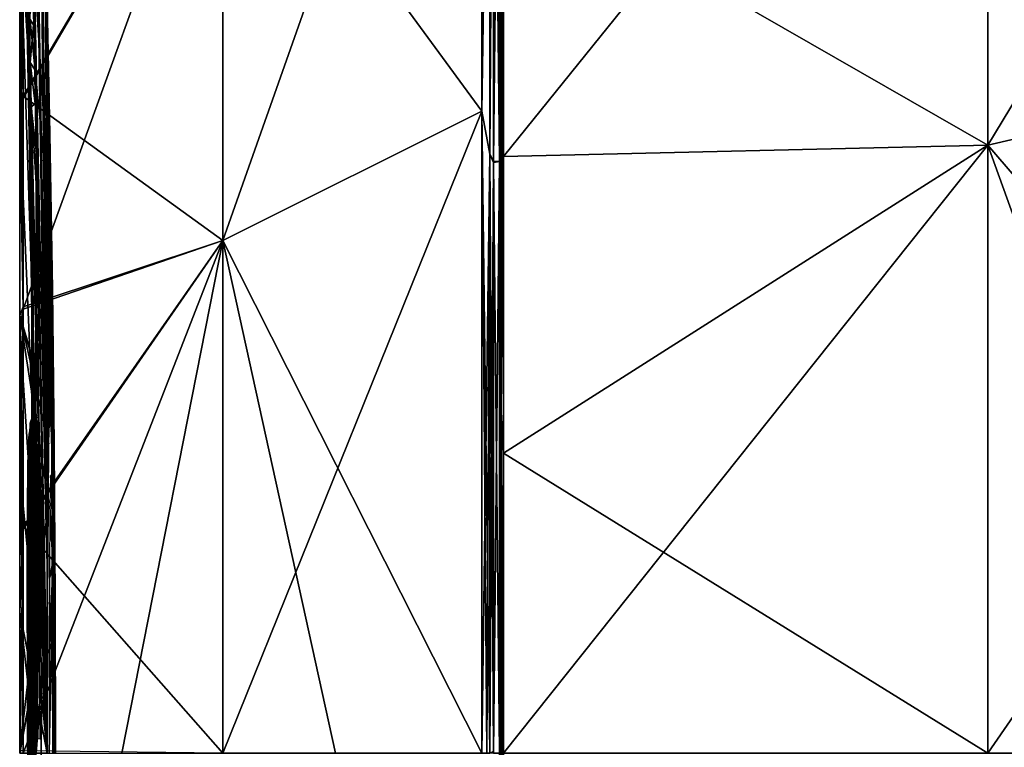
# Model space of a CAD drawing. Header units: millimetres. Extents: x -229 to 223, y -69 to 475.
# Tile 41 of 92: x -229 to -194, y 360 to 386. Entities that reach past the tile are written whole.
import ezdxf

# ---------------------------------------------------------------- set-up
doc = ezdxf.new("R2010")
doc.units = ezdxf.units.MM
doc.header["$LTSCALE"] = 65.185185
for name, color, linetype in [('246', 7, 'CONTINUOUS'), ('247', 7, 'CONTINUOUS'), ('248', 7, 'CONTINUOUS'), ('251', 7, 'CONTINUOUS'), ('252', 7, 'CONTINUOUS'), ('305', 7, 'CONTINUOUS'), ('306', 7, 'CONTINUOUS'), ('308', 7, 'CONTINUOUS'), ('309', 7, 'CONTINUOUS'), ('322', 7, 'CONTINUOUS'), ('334', 7, 'CONTINUOUS'), ('335', 7, 'CONTINUOUS'), ('337', 7, 'CONTINUOUS'), ('338', 7, 'CONTINUOUS'), ('340', 7, 'CONTINUOUS'), ('341', 7, 'CONTINUOUS'), ('342', 7, 'CONTINUOUS'), ('345', 7, 'CONTINUOUS')]:
    doc.layers.add(name, color=color, linetype=linetype)

msp = doc.modelspace()

# ---------------------------------------------------------------- linework, layer by layer
at = {"layer": '246', "color": 7, "linetype": 'Continuous'}
for points in [[(-212.453, 382.975, -93.212), (-221.721, 395.629, -67.886), (-212.453, 404.614, -85.005), (-212.453, 382.975, -93.212)], [(-221.721, 395.629, 67.886), (-221.721, 378.348, 74.44), (-212.453, 404.614, 85.005), (-221.721, 395.629, 67.886)], [(-212.453, 404.614, 85.005), (-221.721, 378.348, 74.44), (-212.453, 382.975, 93.212), (-212.453, 404.614, 85.005)], [(-221.721, 395.629, -67.886), (-221.721, 378.348, -74.44), (-228.867, 383.518, -51.321), (-221.721, 395.629, -67.886)], [(-228.867, 390.58, -47.454), (-221.721, 395.629, -67.886), (-228.867, 383.518, -51.321), (-228.867, 390.58, -47.454)], [(-221.721, 378.348, 74.44), (-221.721, 395.629, 67.886), (-228.867, 375.897, 54.169), (-221.721, 378.348, 74.44)], [(-228.867, 375.897, 54.169), (-221.721, 395.629, 67.886), (-228.867, 383.441, 51.357), (-228.867, 375.897, 54.169)], [(-228.867, 383.441, 51.357), (-221.721, 395.629, 67.886), (-228.867, 390.508, 47.5), (-228.867, 383.441, 51.357)], [(-221.721, 378.348, -74.44), (-221.721, 395.629, -67.886), (-212.453, 382.975, -93.212), (-221.721, 378.348, -74.44)], [(-228.867, 383.518, -51.321), (-221.721, 378.348, -74.44), (-228.867, 375.979, -54.145), (-228.867, 383.518, -51.321)], [(-212.453, 360, -96.002), (-221.721, 378.348, -74.44), (-212.453, 382.975, -93.212), (-212.453, 360, -96.002)], [(-221.721, 378.348, 74.44), (-221.721, 360, 76.668), (-212.453, 382.975, 93.212), (-221.721, 378.348, 74.44)], [(-212.453, 382.975, 93.212), (-221.721, 360, 76.668), (-212.453, 360, 96.002), (-212.453, 382.975, 93.212)], [(-221.721, 378.348, -74.44), (-221.721, 360, -76.668), (-228.867, 368.115, -55.867), (-221.721, 378.348, -74.44)], [(-228.867, 375.979, -54.145), (-221.721, 378.348, -74.44), (-228.867, 368.115, -55.867), (-228.867, 375.979, -54.145)], [(-225.33, 360, 67.32), (-221.721, 378.348, 74.44), (-228.867, 360, 56.453), (-225.33, 360, 67.32)], [(-228.867, 360, 56.453), (-221.721, 378.348, 74.44), (-228.867, 368.03, 55.879), (-228.867, 360, 56.453)], [(-228.867, 368.03, 55.879), (-221.721, 378.348, 74.44), (-228.867, 375.897, 54.169), (-228.867, 368.03, 55.879)], [(-221.721, 360, 76.668), (-221.721, 378.348, 74.44), (-225.33, 360, 67.32), (-221.721, 360, 76.668)], [(-221.721, 360, -76.668), (-221.721, 378.348, -74.44), (-217.69, 360, -85.739), (-221.721, 360, -76.668)], [(-217.69, 360, -85.739), (-221.721, 378.348, -74.44), (-212.453, 360, -96.002), (-217.69, 360, -85.739)], [(-221.721, 360, -76.668), (-228.867, 360.085, -56.453), (-228.867, 368.115, -55.867), (-221.721, 360, -76.668)]]:
    msp.add_3dface(points, dxfattribs=at)
at = {"layer": '247', "color": 7, "linetype": 'Continuous'}
for points in [[(-228.867, 390.58, -47.454), (-228.867, 383.518, -51.321), (-228.986, 389.948, -46.688), (-228.867, 390.58, -47.454)], [(-228.867, 383.441, 51.357), (-228.867, 390.508, 47.5), (-228.986, 389.765, 46.805), (-228.867, 383.441, 51.357)], [(-228.867, 383.518, -51.321), (-228.867, 375.979, -54.145), (-228.986, 389.948, -46.688), (-228.867, 383.518, -51.321)], [(-228.986, 389.948, -46.688), (-228.867, 375.979, -54.145), (-228.986, 375.666, -53.209), (-228.986, 389.948, -46.688)], [(-228.986, 382.7, 50.609), (-228.867, 383.441, 51.357), (-228.986, 389.765, 46.805), (-228.986, 382.7, 50.609)], [(-228.867, 375.897, 54.169), (-228.867, 383.441, 51.357), (-228.986, 382.7, 50.609), (-228.867, 375.897, 54.169)], [(-228.986, 375.21, 53.341), (-228.867, 375.897, 54.169), (-228.986, 382.7, 50.609), (-228.986, 375.21, 53.341)], [(-228.867, 375.979, -54.145), (-228.867, 368.115, -55.867), (-228.986, 375.666, -53.209), (-228.867, 375.979, -54.145)], [(-228.867, 368.03, 55.879), (-228.867, 375.897, 54.169), (-228.986, 370.096, 54.542), (-228.867, 368.03, 55.879)], [(-228.986, 370.096, 54.542), (-228.867, 375.897, 54.169), (-228.986, 375.21, 53.341), (-228.986, 370.096, 54.542)], [(-228.867, 368.115, -55.867), (-228.867, 360.085, -56.453), (-228.986, 375.666, -53.209), (-228.867, 368.115, -55.867)], [(-228.867, 360.085, -56.453), (-228.986, 360.084, -55.467), (-228.986, 375.666, -53.209), (-228.867, 360.085, -56.453)], [(-228.986, 365.048, 55.237), (-228.867, 368.03, 55.879), (-228.986, 370.096, 54.542), (-228.986, 365.048, 55.237)], [(-228.968, 360, 55.962), (-228.867, 368.03, 55.879), (-228.986, 360, 55.467), (-228.968, 360, 55.962)], [(-228.986, 360, 55.467), (-228.867, 368.03, 55.879), (-228.986, 365.048, 55.237), (-228.986, 360, 55.467)], [(-228.867, 360, 56.453), (-228.867, 368.03, 55.879), (-228.968, 360, 55.962), (-228.867, 360, 56.453)]]:
    msp.add_3dface(points, dxfattribs=at)
at = {"layer": '248', "color": 7, "linetype": 'Continuous'}
for points in [[(-228.986, 399.67, 38.768), (-228.759, 401.314, 28.747), (-228.009, 360, 27.213), (-228.986, 399.67, 38.768)], [(-228.759, 401.314, 28.747), (-228.526, 400.423, 18.527), (-228.017, 366.967, 26.653), (-228.759, 401.314, 28.747)], [(-228.009, 360, 27.213), (-228.759, 401.314, 28.747), (-228.012, 361.183, 27.303), (-228.009, 360, 27.213)], [(-228.012, 361.183, 27.303), (-228.759, 401.314, 28.747), (-228.015, 362.428, 27.333), (-228.012, 361.183, 27.303)], [(-228.015, 362.428, 27.333), (-228.759, 401.314, 28.747), (-228.017, 366.967, 26.653), (-228.015, 362.428, 27.333)], [(-228.526, 400.423, 18.527), (-228.306, 397.043, 8.841), (-228.003, 369.721, 25.114), (-228.526, 400.423, 18.527)], [(-228.017, 366.967, 26.653), (-228.526, 400.423, 18.527), (-228.003, 369.721, 25.114), (-228.017, 366.967, 26.653)], [(-228.986, 396.226, 42.004), (-228.986, 399.67, 38.768), (-228.009, 360, 27.213), (-228.986, 396.226, 42.004)], [(-228.003, 369.721, 25.114), (-228.306, 397.043, 8.841), (-227.976, 371.179, 23.149), (-228.003, 369.721, 25.114)], [(-227.976, 371.179, 23.149), (-228.306, 397.043, 8.841), (-227.932, 371.707, 20.429), (-227.976, 371.179, 23.149)], [(-227.932, 371.707, 20.429), (-228.306, 397.043, 8.841), (-228.111, 391.324, 1.714), (-227.932, 371.707, 20.429)], [(-228.986, 396.272, -41.964), (-228.986, 389.948, -46.688), (-227.888, 378.916, -9.555), (-228.986, 396.272, -41.964)], [(-227.997, 386.254, -4.747), (-228.986, 396.272, -41.964), (-227.888, 378.916, -9.555), (-227.997, 386.254, -4.747)], [(-228.986, 389.765, 46.805), (-228.986, 396.226, 42.004), (-228.009, 360, 27.213), (-228.986, 389.765, 46.805)], [(-228.09, 390.485, 1.714), (-227.932, 371.707, 20.429), (-228.111, 391.324, 1.714), (-228.09, 390.485, 1.714)], [(-228.069, 389.653, 1.714), (-227.932, 371.707, 20.429), (-228.09, 390.485, 1.714), (-228.069, 389.653, 1.714)], [(-228.986, 389.948, -46.688), (-228.986, 375.666, -53.209), (-227.882, 372.026, -17.065), (-228.986, 389.948, -46.688)], [(-227.888, 378.916, -9.555), (-228.986, 389.948, -46.688), (-227.882, 372.026, -17.065), (-227.888, 378.916, -9.555)], [(-228.986, 382.7, 50.609), (-228.986, 389.765, 46.805), (-228.009, 360, 27.213), (-228.986, 382.7, 50.609)], [(-227.877, 371.707, 16.952), (-227.932, 371.707, 20.429), (-228.069, 389.653, 1.714), (-227.877, 371.707, 16.952)], [(-228.053, 389.086, 0.193), (-227.877, 371.707, 16.952), (-228.069, 389.653, 1.714), (-228.053, 389.086, 0.193)], [(-228.028, 388.022, -0.671), (-227.877, 371.707, 16.952), (-228.053, 389.086, 0.193), (-228.028, 388.022, -0.671)], [(-227.976, 385.657, -1.139), (-227.877, 371.707, 16.952), (-228.028, 388.022, -0.671), (-227.976, 385.657, -1.139)], [(-227.997, 386.254, -4.747), (-227.888, 378.916, -9.555), (-227.957, 384.362, -4.6), (-227.997, 386.254, -4.747)], [(-227.833, 371.707, 13.475), (-227.877, 371.707, 16.952), (-227.976, 385.657, -1.139), (-227.833, 371.707, 13.475)], [(-227.906, 382.171, -1.266), (-227.833, 371.707, 13.475), (-227.976, 385.657, -1.139), (-227.906, 382.171, -1.266)], [(-227.957, 384.362, -4.6), (-227.888, 378.916, -9.555), (-227.903, 381.554, -4.544), (-227.957, 384.362, -4.6)], [(-228.986, 375.21, 53.341), (-228.986, 382.7, 50.609), (-228.009, 360, 27.213), (-228.986, 375.21, 53.341)], [(-227.828, 371.225, 13.475), (-227.833, 371.707, 13.475), (-227.906, 382.171, -1.266), (-227.828, 371.225, 13.475)], [(-227.824, 370.746, 13.475), (-227.828, 371.225, 13.475), (-227.906, 382.171, -1.266), (-227.824, 370.746, 13.475)], [(-227.829, 368.055, 15.654), (-227.824, 370.746, 13.475), (-227.906, 382.171, -1.266), (-227.829, 368.055, 15.654)], [(-227.816, 376.591, -1.266), (-227.829, 368.055, 15.654), (-227.906, 382.171, -1.266), (-227.816, 376.591, -1.266)], [(-227.903, 381.554, -4.544), (-227.888, 378.916, -9.555), (-227.818, 376.155, -4.544), (-227.903, 381.554, -4.544)], [(-227.816, 370.748, -12.689), (-227.888, 378.916, -9.555), (-227.882, 372.026, -17.065), (-227.816, 370.748, -12.689)], [(-227.888, 378.916, -9.555), (-227.816, 370.748, -12.689), (-227.823, 372.108, -12.203), (-227.888, 378.916, -9.555)], [(-227.818, 376.155, -4.544), (-227.888, 378.916, -9.555), (-227.823, 372.108, -12.203), (-227.818, 376.155, -4.544)], [(-227.819, 366.094, 15.73), (-227.829, 368.055, 15.654), (-227.816, 376.591, -1.266), (-227.819, 366.094, 15.73)], [(-227.752, 371.036, -1.266), (-227.819, 366.094, 15.73), (-227.816, 376.591, -1.266), (-227.752, 371.036, -1.266)], [(-227.823, 372.108, -12.203), (-227.821, 372.108, -11.919), (-227.818, 376.155, -4.544), (-227.823, 372.108, -12.203)], [(-227.818, 372.108, -11.637), (-227.818, 376.155, -4.544), (-227.821, 372.108, -11.919), (-227.818, 372.108, -11.637)], [(-227.757, 370.764, -4.544), (-227.818, 376.155, -4.544), (-227.818, 372.108, -11.637), (-227.757, 370.764, -4.544)], [(-228.986, 375.666, -53.209), (-228.986, 360.084, -55.467), (-227.959, 369.012, -23.231), (-228.986, 375.666, -53.209)], [(-227.882, 372.026, -17.065), (-228.986, 375.666, -53.209), (-227.914, 371.978, -19.22), (-227.882, 372.026, -17.065)], [(-227.914, 371.978, -19.22), (-228.986, 375.666, -53.209), (-227.94, 371.073, -21.243), (-227.914, 371.978, -19.22)], [(-227.94, 371.073, -21.243), (-228.986, 375.666, -53.209), (-227.959, 369.012, -23.231), (-227.94, 371.073, -21.243)], [(-228.986, 370.096, 54.542), (-228.986, 375.21, 53.341), (-228.009, 360, 27.213), (-228.986, 370.096, 54.542)], [(-227.848, 371.275, -15.053), (-227.816, 370.748, -12.689), (-227.882, 372.026, -17.065), (-227.848, 371.275, -15.053)], [(-227.823, 372.108, -12.203), (-227.816, 370.748, -12.689), (-227.819, 371.432, -12.376), (-227.823, 372.108, -12.203)], [(-227.721, 365.38, -4.544), (-227.757, 370.764, -4.544), (-227.818, 372.108, -11.637), (-227.721, 365.38, -4.544)], [(-227.773, 366.313, -11.658), (-227.721, 365.38, -4.544), (-227.818, 372.108, -11.637), (-227.773, 366.313, -11.658)], [(-227.819, 371.432, -12.376), (-227.816, 370.748, -12.689), (-227.816, 370.874, -12.609), (-227.819, 371.432, -12.376)], [(-227.816, 370.551, -12.913), (-227.816, 370.748, -12.689), (-227.848, 371.275, -15.053), (-227.816, 370.551, -12.913)], [(-227.834, 370.837, -14.269), (-227.816, 370.551, -12.913), (-227.848, 371.275, -15.053), (-227.834, 370.837, -14.269)], [(-227.807, 363.051, 15.73), (-227.819, 366.094, 15.73), (-227.752, 371.036, -1.266), (-227.807, 363.051, 15.73)], [(-227.713, 365.506, -1.267), (-227.807, 363.051, 15.73), (-227.752, 371.036, -1.266), (-227.713, 365.506, -1.267)], [(-227.835, 370.261, 14.792), (-227.824, 370.746, 13.475), (-227.836, 369.417, 15.404), (-227.835, 370.261, 14.792)], [(-227.836, 369.417, 15.404), (-227.824, 370.746, 13.475), (-227.829, 368.055, 15.654), (-227.836, 369.417, 15.404)], [(-227.826, 370.569, -13.745), (-227.816, 370.551, -12.913), (-227.834, 370.837, -14.269), (-227.826, 370.569, -13.745)], [(-227.82, 370.443, -13.389), (-227.816, 370.551, -12.913), (-227.826, 370.569, -13.745), (-227.82, 370.443, -13.389)], [(-228.986, 365.048, 55.237), (-228.986, 370.096, 54.542), (-228.009, 360, 27.213), (-228.986, 365.048, 55.237)], [(-227.884, 369.946, -18.488), (-227.904, 368.844, -20.263), (-227.829, 368.991, -15.13), (-227.884, 369.946, -18.488)], [(-227.858, 369.943, -16.732), (-227.884, 369.946, -18.488), (-227.829, 368.991, -15.13), (-227.858, 369.943, -16.732)], [(-227.959, 369.012, -23.231), (-228.986, 360.084, -55.467), (-227.975, 365.411, -25.077), (-227.959, 369.012, -23.231)], [(-227.904, 368.844, -20.263), (-227.919, 366.272, -22.011), (-227.797, 366.824, -13.666), (-227.904, 368.844, -20.263)], [(-227.829, 368.991, -15.13), (-227.904, 368.844, -20.263), (-227.797, 366.824, -13.666), (-227.829, 368.991, -15.13)], [(-227.919, 366.272, -22.011), (-227.795, 366.633, -13.585), (-227.797, 366.824, -13.666), (-227.919, 366.272, -22.011)], [(-227.783, 360, -14.136), (-227.795, 366.633, -13.585), (-227.932, 360, -23.588), (-227.783, 360, -14.136)], [(-227.932, 360, -23.588), (-227.795, 366.633, -13.585), (-227.926, 363.585, -22.966), (-227.932, 360, -23.588)], [(-227.926, 363.585, -22.966), (-227.795, 366.633, -13.585), (-227.919, 366.272, -22.011), (-227.926, 363.585, -22.966)], [(-227.795, 366.633, -13.585), (-227.783, 360, -14.136), (-227.778, 364.243, -12.973), (-227.795, 366.633, -13.585)], [(-227.757, 360.514, -11.678), (-227.721, 365.38, -4.544), (-227.773, 366.313, -11.658), (-227.757, 360.514, -11.678)], [(-228.986, 360.084, -55.467), (-228.986, 360, -55.467), (-227.975, 365.411, -25.077), (-228.986, 360.084, -55.467)], [(-227.975, 365.411, -25.077), (-228.986, 360, -55.467), (-228.402, 360, -40.986), (-227.975, 365.411, -25.077)], [(-227.993, 360, -26.499), (-227.975, 365.411, -25.077), (-228.402, 360, -40.986), (-227.993, 360, -26.499)], [(-227.701, 360, -1.266), (-227.807, 363.051, 15.73), (-227.713, 365.506, -1.267), (-227.701, 360, -1.266)], [(-227.709, 360, -4.544), (-227.721, 365.38, -4.544), (-227.757, 360.514, -11.678), (-227.709, 360, -4.544)], [(-228.986, 360, 55.467), (-228.986, 365.048, 55.237), (-228.414, 360, 41.343), (-228.986, 360, 55.467)], [(-228.414, 360, 41.343), (-228.986, 365.048, 55.237), (-228.009, 360, 27.213), (-228.414, 360, 41.343)], [(-227.778, 364.243, -12.973), (-227.783, 360, -14.136), (-227.763, 360.522, -12.272), (-227.778, 364.243, -12.973)], [(-227.803, 360, 15.73), (-227.807, 363.051, 15.73), (-227.726, 360, 7.865), (-227.803, 360, 15.73)], [(-227.726, 360, 7.865), (-227.807, 363.051, 15.73), (-227.7, 360), (-227.726, 360, 7.865)], [(-227.7, 360), (-227.807, 363.051, 15.73), (-227.7, 360, -0.633), (-227.7, 360)], [(-227.7, 360, -0.633), (-227.807, 363.051, 15.73), (-227.701, 360, -1.266), (-227.7, 360, -0.633)], [(-227.763, 360.522, -12.272), (-227.783, 360, -14.136), (-227.76, 360.518, -11.975), (-227.763, 360.522, -12.272)], [(-227.76, 360.518, -11.975), (-227.783, 360, -14.136), (-227.757, 360.514, -11.678), (-227.76, 360.518, -11.975)], [(-227.783, 360, -14.136), (-227.709, 360, -4.544), (-227.757, 360.514, -11.678), (-227.783, 360, -14.136)]]:
    msp.add_3dface(points, dxfattribs=at)
at = {"layer": '251', "color": 7, "linetype": 'Continuous'}
for points in [[(-184.572, 384.032, 132.834), (-178.83, 407.404, 132.805), (-194.355, 381.764, 121.515), (-184.572, 384.032, 132.834)], [(-194.355, 381.764, 121.515), (-178.83, 407.404, 132.805), (-194.355, 402.845, 115.775), (-194.355, 381.764, 121.515)], [(-194.355, 381.764, 121.515), (-194.355, 402.845, 115.775), (-211.672, 381.356, 95.046), (-194.355, 381.764, 121.515)], [(-211.672, 381.356, 95.046), (-194.355, 402.845, 115.775), (-211.672, 391.708, 92.111), (-211.672, 381.356, 95.046)], [(-186.023, 372.061, 132.841), (-184.572, 384.032, 132.834), (-194.355, 381.764, 121.515), (-186.023, 372.061, 132.841)], [(-194.355, 360, 123.448), (-194.355, 381.764, 121.515), (-211.672, 360, 97.416), (-194.355, 360, 123.448)], [(-211.672, 360, 97.416), (-194.355, 381.764, 121.515), (-211.672, 370.744, 96.822), (-211.672, 360, 97.416)], [(-211.672, 370.744, 96.822), (-194.355, 381.764, 121.515), (-211.672, 381.356, 95.046), (-211.672, 370.744, 96.822)], [(-194.355, 360, 123.448), (-186.023, 372.061, 132.841), (-194.355, 381.764, 121.515), (-194.355, 360, 123.448)], [(-186.508, 360, 132.844), (-186.023, 372.061, 132.841), (-194.355, 360, 123.448), (-186.508, 360, 132.844)]]:
    msp.add_3dface(points, dxfattribs=at)
at = {"layer": '252', "color": 7, "linetype": 'Continuous'}
for points in [[(-184.572, 384.032, -132.834), (-194.355, 402.845, -115.775), (-178.83, 407.404, -132.805), (-184.572, 384.032, -132.834)], [(-194.355, 381.764, -121.515), (-211.672, 391.708, -92.111), (-194.355, 402.845, -115.775), (-194.355, 381.764, -121.515)], [(-194.355, 381.764, -121.515), (-194.355, 402.845, -115.775), (-184.572, 384.032, -132.834), (-194.355, 381.764, -121.515)], [(-211.672, 381.356, -95.046), (-211.672, 391.708, -92.111), (-194.355, 381.764, -121.515), (-211.672, 381.356, -95.046)], [(-186.023, 372.061, -132.841), (-194.355, 381.764, -121.515), (-184.572, 384.032, -132.834), (-186.023, 372.061, -132.841)], [(-211.672, 370.744, -96.822), (-211.672, 381.356, -95.046), (-194.355, 381.764, -121.515), (-211.672, 370.744, -96.822)], [(-194.355, 360, -123.448), (-211.672, 370.744, -96.822), (-194.355, 381.764, -121.515), (-194.355, 360, -123.448)], [(-194.355, 360, -123.448), (-194.355, 381.764, -121.515), (-186.508, 360, -132.844), (-194.355, 360, -123.448)], [(-186.508, 360, -132.844), (-194.355, 381.764, -121.515), (-186.023, 372.061, -132.841), (-186.508, 360, -132.844)], [(-211.672, 360, -97.416), (-211.672, 370.744, -96.822), (-194.355, 360, -123.448), (-211.672, 360, -97.416)]]:
    msp.add_3dface(points, dxfattribs=at)
at = {"layer": '305', "color": 7, "linetype": 'Continuous'}
for points in [[(-211.819, 401.334, -87.337), (-211.819, 381.182, -94.273), (-212.033, 401.243, -87.144), (-211.819, 401.334, -87.337)], [(-212.033, 401.243, -87.144), (-211.819, 381.182, -94.273), (-212.033, 381.136, -94.066), (-212.033, 401.243, -87.144)], [(-211.819, 381.182, -94.273), (-211.819, 401.334, -87.337), (-211.766, 395.85, -90.047), (-211.819, 381.182, -94.273)], [(-211.766, 372.208, -96.149), (-211.819, 381.182, -94.273), (-211.766, 395.85, -90.047), (-211.766, 372.208, -96.149)], [(-211.819, 381.182, -94.273), (-211.819, 360, -96.624), (-212.033, 381.136, -94.066), (-211.819, 381.182, -94.273)], [(-211.819, 360, -96.624), (-211.819, 381.182, -94.273), (-211.766, 372.208, -96.149), (-211.819, 360, -96.624)], [(-211.819, 360, -96.624), (-212.033, 360, -96.411), (-212.033, 381.136, -94.066), (-211.819, 360, -96.624)], [(-211.766, 347.792, -96.149), (-211.819, 360, -96.624), (-211.766, 372.208, -96.149), (-211.766, 347.792, -96.149)]]:
    msp.add_3dface(points, dxfattribs=at)
at = {"layer": '306', "color": 7, "linetype": 'Continuous'}
for points in [[(-212.453, 382.975, -93.212), (-212.453, 404.614, -85.005), (-212.172, 401.794, -86.785), (-212.453, 382.975, -93.212)], [(-212.453, 404.614, 85.005), (-212.453, 382.975, 93.212), (-212.172, 401.794, 86.785), (-212.453, 404.614, 85.005)], [(-212.453, 382.975, -93.212), (-212.172, 401.794, -86.785), (-212.172, 381.434, -93.91), (-212.453, 382.975, -93.212)], [(-212.453, 382.975, 93.212), (-212.172, 381.434, 93.91), (-212.172, 401.794, 86.785), (-212.453, 382.975, 93.212)], [(-212.172, 401.794, -86.785), (-212.033, 401.243, -87.144), (-212.172, 381.434, -93.91), (-212.172, 401.794, -86.785)], [(-212.172, 401.794, 86.785), (-212.172, 381.434, 93.91), (-212.033, 401.276, 87.128), (-212.172, 401.794, 86.785)], [(-212.033, 401.276, 87.128), (-212.172, 381.434, 93.91), (-212.033, 381.189, 94.054), (-212.033, 401.276, 87.128)], [(-212.033, 401.243, -87.144), (-212.033, 381.136, -94.066), (-212.172, 381.434, -93.91), (-212.033, 401.243, -87.144)], [(-212.453, 360, -96.002), (-212.453, 382.975, -93.212), (-212.273, 360, -96.238), (-212.453, 360, -96.002)], [(-212.453, 382.975, -93.212), (-212.172, 381.434, -93.91), (-212.172, 360, -96.325), (-212.453, 382.975, -93.212)], [(-212.453, 382.975, -93.212), (-212.172, 360, -96.325), (-212.273, 360, -96.238), (-212.453, 382.975, -93.212)], [(-212.453, 382.975, 93.212), (-212.453, 360, 96.002), (-212.172, 381.434, 93.91), (-212.453, 382.975, 93.212)], [(-212.172, 381.434, 93.91), (-212.453, 360, 96.002), (-212.273, 360, 96.238), (-212.172, 381.434, 93.91)], [(-212.172, 360, 96.325), (-212.172, 381.434, 93.91), (-212.273, 360, 96.238), (-212.172, 360, 96.325)], [(-212.033, 381.136, -94.066), (-212.033, 360, -96.411), (-212.172, 381.434, -93.91), (-212.033, 381.136, -94.066)], [(-212.172, 381.434, -93.91), (-212.033, 360, -96.411), (-212.172, 360, -96.325), (-212.172, 381.434, -93.91)], [(-212.172, 381.434, 93.91), (-212.172, 360, 96.325), (-212.033, 381.189, 94.054), (-212.172, 381.434, 93.91)], [(-212.033, 381.189, 94.054), (-212.172, 360, 96.325), (-212.033, 360.073, 96.411), (-212.033, 381.189, 94.054)]]:
    msp.add_3dface(points, dxfattribs=at)
at = {"layer": '308', "color": 7, "linetype": 'Continuous'}
for points in [[(-212.033, 401.276, 87.128), (-212.033, 381.189, 94.054), (-211.819, 401.334, 87.337), (-212.033, 401.276, 87.128)], [(-212.033, 381.189, 94.054), (-211.819, 381.182, 94.273), (-211.819, 401.334, 87.337), (-212.033, 381.189, 94.054)], [(-211.819, 401.334, 87.337), (-211.819, 381.182, 94.273), (-211.766, 395.85, 90.047), (-211.819, 401.334, 87.337)], [(-211.766, 395.85, 90.047), (-211.819, 381.182, 94.273), (-211.766, 372.208, 96.149), (-211.766, 395.85, 90.047)], [(-212.033, 381.189, 94.054), (-212.033, 360.073, 96.411), (-211.819, 381.182, 94.273), (-212.033, 381.189, 94.054)], [(-212.033, 360.073, 96.411), (-212.033, 360, 96.411), (-211.819, 381.182, 94.273), (-212.033, 360.073, 96.411)], [(-212.033, 360, 96.411), (-211.819, 360, 96.624), (-211.819, 381.182, 94.273), (-212.033, 360, 96.411)], [(-211.819, 381.182, 94.273), (-211.819, 360, 96.624), (-211.766, 372.208, 96.149), (-211.819, 381.182, 94.273)], [(-211.766, 372.208, 96.149), (-211.819, 360, 96.624), (-211.766, 347.792, 96.149), (-211.766, 372.208, 96.149)]]:
    msp.add_3dface(points, dxfattribs=at)
at = {"layer": '309', "color": 7, "linetype": 'Continuous'}
for points in [[(-211.672, 391.708, 92.111), (-211.766, 395.85, 90.047), (-211.766, 372.208, 96.149), (-211.672, 391.708, 92.111)], [(-211.672, 381.356, 95.046), (-211.672, 391.708, 92.111), (-211.766, 372.208, 96.149), (-211.672, 381.356, 95.046)], [(-211.672, 370.744, 96.822), (-211.672, 381.356, 95.046), (-211.766, 372.208, 96.149), (-211.672, 370.744, 96.822)], [(-211.672, 370.744, 96.822), (-211.766, 372.208, 96.149), (-211.766, 347.792, 96.149), (-211.672, 370.744, 96.822)], [(-211.672, 360, 97.416), (-211.672, 370.744, 96.822), (-211.766, 347.792, 96.149), (-211.672, 360, 97.416)]]:
    msp.add_3dface(points, dxfattribs=at)
at = {"layer": '322', "color": 7, "linetype": 'Continuous'}
for points in [[(-211.672, 391.708, -92.111), (-211.672, 381.356, -95.046), (-211.766, 395.85, -90.047), (-211.672, 391.708, -92.111)], [(-211.672, 381.356, -95.046), (-211.766, 372.208, -96.149), (-211.766, 395.85, -90.047), (-211.672, 381.356, -95.046)], [(-211.672, 381.356, -95.046), (-211.672, 370.744, -96.822), (-211.766, 372.208, -96.149), (-211.672, 381.356, -95.046)], [(-211.672, 370.744, -96.822), (-211.672, 360, -97.416), (-211.766, 372.208, -96.149), (-211.672, 370.744, -96.822)], [(-211.672, 360, -97.416), (-211.672, 349.256, -96.822), (-211.766, 372.208, -96.149), (-211.672, 360, -97.416)], [(-211.672, 349.256, -96.822), (-211.766, 347.792, -96.149), (-211.766, 372.208, -96.149), (-211.672, 349.256, -96.822)]]:
    msp.add_3dface(points, dxfattribs=at)
at = {"layer": '334', "color": 7, "linetype": 'Continuous'}
for points in [[(-228.634, 371.018, -20.962), (-228.557, 370.094, -16.543), (-228.61, 371.81, -19.028), (-228.634, 371.018, -20.962)], [(-228.61, 371.81, -19.028), (-228.557, 370.094, -16.543), (-228.525, 370.385, -13.825), (-228.61, 371.81, -19.028)], [(-228.578, 371.801, -16.958), (-228.61, 371.81, -19.028), (-228.525, 370.385, -13.825), (-228.578, 371.801, -16.958)], [(-228.547, 371.099, -15.15), (-228.578, 371.801, -16.958), (-228.534, 370.677, -14.396), (-228.547, 371.099, -15.15)], [(-228.534, 370.677, -14.396), (-228.578, 371.801, -16.958), (-228.525, 370.385, -13.825), (-228.534, 370.677, -14.396)], [(-228.52, 371.906, -12.04), (-228.516, 371.289, -12.21), (-228.519, 371.906, -11.938), (-228.52, 371.906, -12.04)], [(-228.519, 371.906, -11.938), (-228.516, 371.289, -12.21), (-228.518, 371.906, -11.836), (-228.519, 371.906, -11.938)], [(-228.516, 371.289, -12.21), (-228.513, 370.778, -12.43), (-228.518, 371.906, -11.836), (-228.516, 371.289, -12.21)], [(-228.518, 371.906, -11.836), (-228.513, 370.778, -12.43), (-228.475, 366.218, -11.856), (-228.518, 371.906, -11.836)], [(-228.654, 369.193, -22.847), (-228.607, 369.044, -20.339), (-228.634, 371.018, -20.962), (-228.654, 369.193, -22.847)], [(-228.586, 370.157, -18.467), (-228.557, 370.094, -16.543), (-228.634, 371.018, -20.962), (-228.586, 370.157, -18.467)], [(-228.607, 369.044, -20.339), (-228.586, 370.157, -18.467), (-228.634, 371.018, -20.962), (-228.607, 369.044, -20.339)], [(-228.475, 366.218, -11.856), (-228.513, 370.778, -12.43), (-228.514, 370.371, -12.82), (-228.475, 366.218, -11.856)], [(-228.525, 370.385, -13.825), (-228.557, 370.094, -16.543), (-228.519, 370.242, -13.387), (-228.525, 370.385, -13.825)], [(-228.557, 370.094, -16.543), (-228.526, 369.017, -14.872), (-228.519, 370.242, -13.387), (-228.557, 370.094, -16.543)], [(-228.526, 369.017, -14.872), (-228.475, 366.218, -11.856), (-228.514, 370.371, -12.82), (-228.526, 369.017, -14.872)], [(-228.519, 370.242, -13.387), (-228.526, 369.017, -14.872), (-228.514, 370.371, -12.82), (-228.519, 370.242, -13.387)], [(-228.661, 367.782, -23.757), (-228.607, 369.044, -20.339), (-228.654, 369.193, -22.847), (-228.661, 367.782, -23.757)], [(-228.623, 366.36, -22.187), (-228.607, 369.044, -20.339), (-228.661, 367.782, -23.757), (-228.623, 366.36, -22.187)], [(-228.496, 366.908, -13.482), (-228.475, 366.218, -11.856), (-228.526, 369.017, -14.872), (-228.496, 366.908, -13.482)], [(-228.668, 366.01, -24.615), (-228.623, 366.36, -22.187), (-228.661, 367.782, -23.757), (-228.668, 366.01, -24.615)], [(-228.476, 364.291, -12.777), (-228.475, 366.218, -11.856), (-228.496, 366.908, -13.482), (-228.476, 364.291, -12.777)], [(-228.634, 361.412, -23.599), (-228.623, 366.36, -22.187), (-228.676, 363.853, -25.401), (-228.634, 361.412, -23.599)], [(-228.676, 363.853, -25.401), (-228.623, 366.36, -22.187), (-228.668, 366.01, -24.615), (-228.676, 363.853, -25.401)], [(-228.464, 363.445, -11.866), (-228.475, 366.218, -11.856), (-228.476, 364.291, -12.777), (-228.464, 363.445, -11.866)], [(-228.461, 360.718, -12.107), (-228.464, 363.445, -11.866), (-228.476, 364.291, -12.777), (-228.461, 360.718, -12.107)], [(-228.685, 361.25, -26.065), (-228.634, 361.412, -23.599), (-228.676, 363.853, -25.401), (-228.685, 361.25, -26.065)], [(-228.459, 360.718, -11.876), (-228.464, 363.445, -11.866), (-228.461, 360.718, -12.107), (-228.459, 360.718, -11.876)], [(-228.642, 358.009, -23.961), (-228.634, 361.412, -23.599), (-228.696, 358.113, -26.538), (-228.642, 358.009, -23.961)], [(-228.696, 358.113, -26.538), (-228.634, 361.412, -23.599), (-228.685, 361.25, -26.065), (-228.696, 358.113, -26.538)]]:
    msp.add_3dface(points, dxfattribs=at)
at = {"layer": '335', "color": 7, "linetype": 'Continuous'}
for points in [[(-228.61, 371.81, -19.028), (-228.578, 371.801, -16.958), (-228.545, 372.018, -18.607), (-228.61, 371.81, -19.028)], [(-228.61, 371.81, -19.028), (-228.545, 372.018, -18.607), (-228.586, 370.483, -21.881), (-228.61, 371.81, -19.028)], [(-228.586, 370.483, -21.881), (-228.545, 372.018, -18.607), (-228.438, 370.927, -21.443), (-228.586, 370.483, -21.881)], [(-228.545, 372.018, -18.607), (-228.578, 371.801, -16.958), (-228.489, 371.223, -15.08), (-228.545, 372.018, -18.607)], [(-228.545, 372.018, -18.607), (-228.488, 371.224, -15.08), (-228.379, 372.039, -17.141), (-228.545, 372.018, -18.607)], [(-228.413, 371.937, -19.39), (-228.545, 372.018, -18.607), (-228.379, 372.039, -17.141), (-228.413, 371.937, -19.39)], [(-228.488, 371.224, -15.08), (-228.545, 372.018, -18.607), (-228.489, 371.223, -15.08), (-228.488, 371.224, -15.08)], [(-228.438, 370.927, -21.443), (-228.545, 372.018, -18.607), (-228.413, 371.937, -19.39), (-228.438, 370.927, -21.443)], [(-228.488, 371.224, -15.08), (-228.347, 371.275, -15.053), (-228.379, 372.039, -17.141), (-228.488, 371.224, -15.08)], [(-228.634, 371.018, -20.962), (-228.61, 371.81, -19.028), (-228.586, 370.483, -21.881), (-228.634, 371.018, -20.962)], [(-228.578, 371.801, -16.958), (-228.547, 371.099, -15.15), (-228.489, 371.223, -15.08), (-228.578, 371.801, -16.958)], [(-228.654, 369.193, -22.847), (-228.634, 371.018, -20.962), (-228.586, 370.483, -21.881), (-228.654, 369.193, -22.847)], [(-228.456, 369.001, -23.239), (-228.586, 370.483, -21.881), (-228.438, 370.927, -21.443), (-228.456, 369.001, -23.239)], [(-228.654, 369.193, -22.847), (-228.586, 370.483, -21.881), (-228.605, 367.556, -24.044), (-228.654, 369.193, -22.847)], [(-228.605, 367.556, -24.044), (-228.586, 370.483, -21.881), (-228.456, 369.001, -23.239), (-228.605, 367.556, -24.044)], [(-228.661, 367.782, -23.757), (-228.654, 369.193, -22.847), (-228.605, 367.556, -24.044), (-228.661, 367.782, -23.757)], [(-228.466, 366.656, -24.553), (-228.605, 367.556, -24.044), (-228.456, 369.001, -23.239), (-228.466, 366.656, -24.553)], [(-228.668, 366.01, -24.615), (-228.661, 367.782, -23.757), (-228.605, 367.556, -24.044), (-228.668, 366.01, -24.615)], [(-228.668, 366.01, -24.615), (-228.605, 367.556, -24.044), (-228.618, 364.196, -25.444), (-228.668, 366.01, -24.615)], [(-228.618, 364.196, -25.444), (-228.605, 367.556, -24.044), (-228.473, 364.775, -25.311), (-228.618, 364.196, -25.444)], [(-228.473, 364.775, -25.311), (-228.605, 367.556, -24.044), (-228.466, 366.656, -24.553), (-228.473, 364.775, -25.311)], [(-228.676, 363.853, -25.401), (-228.668, 366.01, -24.615), (-228.618, 364.196, -25.444), (-228.676, 363.853, -25.401)], [(-228.481, 362.557, -25.977), (-228.618, 364.196, -25.444), (-228.473, 364.775, -25.311), (-228.481, 362.557, -25.977)], [(-228.676, 363.853, -25.401), (-228.618, 364.196, -25.444), (-228.63, 360.666, -26.324), (-228.676, 363.853, -25.401)], [(-228.63, 360.666, -26.324), (-228.618, 364.196, -25.444), (-228.481, 362.557, -25.977), (-228.63, 360.666, -26.324)], [(-228.685, 361.25, -26.065), (-228.676, 363.853, -25.401), (-228.63, 360.666, -26.324), (-228.685, 361.25, -26.065)], [(-228.488, 360.41, -26.431), (-228.63, 360.666, -26.324), (-228.481, 362.557, -25.977), (-228.488, 360.41, -26.431)], [(-228.696, 358.113, -26.538), (-228.685, 361.25, -26.065), (-228.63, 360.666, -26.324), (-228.696, 358.113, -26.538)], [(-228.696, 358.113, -26.538), (-228.63, 360.666, -26.324), (-228.643, 357.056, -26.774), (-228.696, 358.113, -26.538)], [(-228.643, 357.056, -26.774), (-228.63, 360.666, -26.324), (-228.496, 358.281, -26.725), (-228.643, 357.056, -26.774)], [(-228.496, 358.281, -26.725), (-228.63, 360.666, -26.324), (-228.488, 360.41, -26.431), (-228.496, 358.281, -26.725)]]:
    msp.add_3dface(points, dxfattribs=at)
at = {"layer": '337', "color": 7, "linetype": 'Continuous'}
for points in [[(-228.623, 366.36, -22.187), (-228.634, 361.412, -23.599), (-228.563, 366.298, -22.062), (-228.623, 366.36, -22.187)], [(-228.634, 361.412, -23.599), (-228.576, 360.179, -23.625), (-228.563, 366.298, -22.062), (-228.634, 361.412, -23.599)], [(-228.563, 366.298, -22.062), (-228.576, 360.179, -23.625), (-228.423, 366.272, -22.011), (-228.563, 366.298, -22.062)], [(-228.423, 366.272, -22.011), (-228.576, 360.179, -23.625), (-228.434, 360.957, -23.467), (-228.423, 366.272, -22.011)], [(-228.634, 361.412, -23.599), (-228.642, 358.009, -23.961), (-228.576, 360.179, -23.625), (-228.634, 361.412, -23.599)], [(-228.434, 360.957, -23.467), (-228.576, 360.179, -23.625), (-228.442, 357.933, -23.769), (-228.434, 360.957, -23.467)]]:
    msp.add_3dface(points, dxfattribs=at)
at = {"layer": '338', "color": 7, "linetype": 'Continuous'}
for points in [[(-228.518, 371.906, -11.836), (-228.459, 360.718, -11.876), (-228.462, 372.045, -11.697), (-228.518, 371.906, -11.836)], [(-228.462, 372.045, -11.697), (-228.338, 360.534, -11.694), (-228.398, 372.089, -11.653), (-228.462, 372.045, -11.697)], [(-228.459, 360.718, -11.876), (-228.402, 360.579, -11.738), (-228.462, 372.045, -11.697), (-228.459, 360.718, -11.876)], [(-228.402, 360.579, -11.738), (-228.338, 360.534, -11.694), (-228.462, 372.045, -11.697), (-228.402, 360.579, -11.738)], [(-228.318, 372.108, -11.637), (-228.398, 372.089, -11.653), (-228.276, 366.313, -11.658), (-228.318, 372.108, -11.637)], [(-228.338, 360.534, -11.694), (-228.258, 360.518, -11.678), (-228.398, 372.089, -11.653), (-228.338, 360.534, -11.694)], [(-228.398, 372.089, -11.653), (-228.258, 360.518, -11.678), (-228.276, 366.313, -11.658), (-228.398, 372.089, -11.653)], [(-228.518, 371.906, -11.836), (-228.475, 366.218, -11.856), (-228.459, 360.718, -11.876), (-228.518, 371.906, -11.836)], [(-228.475, 366.218, -11.856), (-228.464, 363.445, -11.866), (-228.459, 360.718, -11.876), (-228.475, 366.218, -11.856)]]:
    msp.add_3dface(points, dxfattribs=at)
at = {"layer": '340', "color": 7, "linetype": 'Continuous'}
for points in [[(-228.73, 388.099, -0.853), (-228.81, 391.119, -3.587), (-228.677, 385.694, -1.336), (-228.73, 388.099, -0.853)], [(-228.677, 385.694, -1.336), (-228.81, 391.119, -3.587), (-228.606, 382.167, -1.466), (-228.677, 385.694, -1.336)], [(-228.606, 382.167, -1.466), (-228.81, 391.119, -3.587), (-228.54, 378.262, -1.454), (-228.606, 382.167, -1.466)], [(-228.54, 378.262, -1.454), (-228.81, 391.119, -3.587), (-228.493, 374.83, -1.46), (-228.54, 378.262, -1.454)], [(-228.493, 374.83, -1.46), (-228.81, 391.119, -3.587), (-228.459, 371.836, -1.466), (-228.493, 374.83, -1.46)], [(-228.459, 371.836, -1.466), (-228.81, 391.119, -3.587), (-228.733, 387.822, -4.862), (-228.459, 371.836, -1.466)], [(-228.697, 386.25, -4.544), (-228.459, 371.836, -1.466), (-228.733, 387.822, -4.862), (-228.697, 386.25, -4.544)], [(-228.437, 369.311, -1.488), (-228.459, 371.836, -1.466), (-228.697, 386.25, -4.544), (-228.437, 369.311, -1.488)], [(-228.679, 385.431, -4.464), (-228.437, 369.311, -1.488), (-228.697, 386.25, -4.544), (-228.679, 385.431, -4.464)], [(-228.411, 365.067, -0.891), (-228.437, 369.311, -1.488), (-228.679, 385.431, -4.464), (-228.411, 365.067, -0.891)], [(-228.66, 384.554, -4.409), (-228.411, 365.067, -0.891), (-228.679, 385.431, -4.464), (-228.66, 384.554, -4.409)], [(-228.635, 383.312, -4.365), (-228.411, 365.067, -0.891), (-228.66, 384.554, -4.409), (-228.635, 383.312, -4.365)], [(-228.602, 381.55, -4.344), (-228.411, 365.067, -0.891), (-228.635, 383.312, -4.365), (-228.602, 381.55, -4.344)], [(-228.475, 372.686, -4.344), (-228.411, 365.067, -0.891), (-228.602, 381.55, -4.344), (-228.475, 372.686, -4.344)], [(-228.406, 363.458, -1.573), (-228.411, 365.067, -0.891), (-228.475, 372.686, -4.344), (-228.406, 363.458, -1.573)], [(-228.427, 366.682, -4.344), (-228.406, 363.458, -1.573), (-228.475, 372.686, -4.344), (-228.427, 366.682, -4.344)], [(-228.421, 367.028, -0.978), (-228.437, 369.311, -1.488), (-228.411, 365.067, -0.891), (-228.421, 367.028, -0.978)], [(-228.405, 362.729, -2.03), (-228.406, 363.458, -1.573), (-228.427, 366.682, -4.344), (-228.405, 362.729, -2.03)], [(-228.417, 364.575, -4.344), (-228.405, 362.729, -2.03), (-228.427, 366.682, -4.344), (-228.417, 364.575, -4.344)], [(-228.404, 361.911, -2.429), (-228.405, 362.729, -2.03), (-228.417, 364.575, -4.344), (-228.404, 361.911, -2.429)], [(-228.412, 362.952, -4.344), (-228.404, 361.911, -2.429), (-228.417, 364.575, -4.344), (-228.412, 362.952, -4.344)], [(-228.403, 361.012, -2.656), (-228.404, 361.911, -2.429), (-228.412, 362.952, -4.344), (-228.403, 361.012, -2.656)], [(-228.409, 361.558, -4.344), (-228.403, 361.012, -2.656), (-228.412, 362.952, -4.344), (-228.409, 361.558, -4.344)], [(-228.408, 360.248, -4.344), (-228.403, 361.012, -2.656), (-228.409, 361.558, -4.344), (-228.408, 360.248, -4.344)], [(-228.403, 360.109, -2.669), (-228.403, 361.012, -2.656), (-228.408, 360.248, -4.344), (-228.403, 360.109, -2.669)], [(-228.408, 358.955, -4.344), (-228.403, 360.109, -2.669), (-228.408, 360.248, -4.344), (-228.408, 358.955, -4.344)]]:
    msp.add_3dface(points, dxfattribs=at)
at = {"layer": '341', "color": 7, "linetype": 'Continuous'}
for points in [[(-228.697, 386.25, -4.544), (-228.733, 387.822, -4.862), (-228.64, 386.3, -4.693), (-228.697, 386.25, -4.544)], [(-228.493, 386.066, -4.725), (-228.64, 386.3, -4.693), (-228.513, 386.918, -4.843), (-228.493, 386.066, -4.725)], [(-228.606, 384.723, -4.56), (-228.697, 386.25, -4.544), (-228.64, 386.3, -4.693), (-228.606, 384.723, -4.56)], [(-228.679, 385.431, -4.464), (-228.697, 386.25, -4.544), (-228.606, 384.723, -4.56), (-228.679, 385.431, -4.464)], [(-228.606, 384.723, -4.56), (-228.64, 386.3, -4.693), (-228.493, 386.066, -4.725), (-228.606, 384.723, -4.56)], [(-228.459, 384.485, -4.606), (-228.606, 384.723, -4.56), (-228.493, 386.066, -4.725), (-228.459, 384.485, -4.606)], [(-228.66, 384.554, -4.409), (-228.679, 385.431, -4.464), (-228.606, 384.723, -4.56), (-228.66, 384.554, -4.409)], [(-228.573, 383.138, -4.501), (-228.66, 384.554, -4.409), (-228.606, 384.723, -4.56), (-228.573, 383.138, -4.501)], [(-228.573, 383.138, -4.501), (-228.606, 384.723, -4.56), (-228.434, 383.244, -4.563), (-228.573, 383.138, -4.501)], [(-228.434, 383.244, -4.563), (-228.606, 384.723, -4.56), (-228.459, 384.485, -4.606), (-228.434, 383.244, -4.563)], [(-228.635, 383.312, -4.365), (-228.66, 384.554, -4.409), (-228.573, 383.138, -4.501), (-228.635, 383.312, -4.365)], [(-228.602, 381.55, -4.344), (-228.635, 383.312, -4.365), (-228.546, 381.551, -4.483), (-228.602, 381.55, -4.344)], [(-228.546, 381.551, -4.483), (-228.635, 383.312, -4.365), (-228.544, 381.551, -4.485), (-228.546, 381.551, -4.483)], [(-228.544, 381.551, -4.485), (-228.635, 383.312, -4.365), (-228.573, 383.138, -4.501), (-228.544, 381.551, -4.485)], [(-228.402, 381.554, -4.544), (-228.573, 383.138, -4.501), (-228.434, 383.244, -4.563), (-228.402, 381.554, -4.544)], [(-228.544, 381.551, -4.485), (-228.573, 383.138, -4.501), (-228.402, 381.554, -4.544), (-228.544, 381.551, -4.485)]]:
    msp.add_3dface(points, dxfattribs=at)
at = {"layer": '342', "color": 7, "linetype": 'Continuous'}
for points in [[(-228.475, 372.686, -4.344), (-228.602, 381.55, -4.344), (-228.546, 381.551, -4.483), (-228.475, 372.686, -4.344)], [(-228.551, 341.472, -4.344), (-228.456, 349.282, -4.344), (-228.546, 381.551, -4.483), (-228.551, 341.472, -4.344)], [(-228.551, 341.472, -4.344), (-228.546, 381.551, -4.483), (-228.495, 341.471, -4.483), (-228.551, 341.472, -4.344)], [(-228.456, 349.282, -4.344), (-228.421, 354.478, -4.344), (-228.546, 381.551, -4.483), (-228.456, 349.282, -4.344)], [(-228.421, 354.478, -4.344), (-228.414, 356.282, -4.344), (-228.546, 381.551, -4.483), (-228.421, 354.478, -4.344)], [(-228.414, 356.282, -4.344), (-228.41, 357.661, -4.344), (-228.546, 381.551, -4.483), (-228.414, 356.282, -4.344)], [(-228.41, 357.661, -4.344), (-228.408, 358.955, -4.344), (-228.546, 381.551, -4.483), (-228.41, 357.661, -4.344)], [(-228.408, 358.955, -4.344), (-228.408, 360.248, -4.344), (-228.546, 381.551, -4.483), (-228.408, 358.955, -4.344)], [(-228.408, 360.248, -4.344), (-228.409, 361.558, -4.344), (-228.546, 381.551, -4.483), (-228.408, 360.248, -4.344)], [(-228.409, 361.558, -4.344), (-228.412, 362.952, -4.344), (-228.546, 381.551, -4.483), (-228.409, 361.558, -4.344)], [(-228.412, 362.952, -4.344), (-228.417, 364.575, -4.344), (-228.546, 381.551, -4.483), (-228.412, 362.952, -4.344)], [(-228.417, 364.575, -4.344), (-228.427, 366.682, -4.344), (-228.546, 381.551, -4.483), (-228.417, 364.575, -4.344)], [(-228.427, 366.682, -4.344), (-228.475, 372.686, -4.344), (-228.546, 381.551, -4.483), (-228.427, 366.682, -4.344)], [(-228.546, 381.551, -4.483), (-228.544, 381.551, -4.485), (-228.495, 341.471, -4.483), (-228.546, 381.551, -4.483)], [(-228.544, 381.551, -4.485), (-228.402, 381.554, -4.544), (-228.431, 341.47, -4.528), (-228.544, 381.551, -4.485)], [(-228.495, 341.471, -4.483), (-228.544, 381.551, -4.485), (-228.431, 341.47, -4.528), (-228.495, 341.471, -4.483)], [(-228.431, 341.47, -4.528), (-228.402, 381.554, -4.544), (-228.209, 361.511, -4.544), (-228.431, 341.47, -4.528)], [(-228.351, 341.468, -4.544), (-228.431, 341.47, -4.528), (-228.209, 361.511, -4.544), (-228.351, 341.468, -4.544)]]:
    msp.add_3dface(points, dxfattribs=at)
at = {"layer": '345', "color": 7, "linetype": 'Continuous'}
for points in [[(-228.665, 371.181, 22.577), (-228.63, 371.505, 20.426), (-228.532, 368.045, 15.853), (-228.665, 371.181, 22.577)], [(-228.63, 371.505, 20.426), (-228.575, 371.505, 16.898), (-228.539, 369.467, 15.594), (-228.63, 371.505, 20.426)], [(-228.532, 368.045, 15.853), (-228.63, 371.505, 20.426), (-228.539, 369.467, 15.594), (-228.532, 368.045, 15.853)], [(-228.575, 371.505, 16.898), (-228.533, 371.505, 13.672), (-228.539, 370.369, 14.975), (-228.575, 371.505, 16.898)], [(-228.539, 369.467, 15.594), (-228.575, 371.505, 16.898), (-228.539, 370.369, 14.975), (-228.539, 369.467, 15.594)], [(-228.533, 371.505, 13.672), (-228.531, 371.209, 13.672), (-228.539, 370.369, 14.975), (-228.533, 371.505, 13.672)], [(-228.69, 370.285, 24.234), (-228.665, 371.181, 22.577), (-228.522, 366.093, 15.928), (-228.69, 370.285, 24.234)], [(-228.522, 366.093, 15.928), (-228.665, 371.181, 22.577), (-228.532, 368.045, 15.853), (-228.522, 366.093, 15.928)], [(-228.528, 370.912, 13.672), (-228.539, 370.369, 14.975), (-228.531, 371.209, 13.672), (-228.528, 370.912, 13.672)], [(-228.706, 368.726, 25.595), (-228.69, 370.285, 24.234), (-228.522, 366.093, 15.928), (-228.706, 368.726, 25.595)], [(-228.714, 366.18, 26.68), (-228.706, 368.726, 25.595), (-228.506, 360.607, 15.932), (-228.714, 366.18, 26.68)], [(-228.506, 360.607, 15.932), (-228.706, 368.726, 25.595), (-228.522, 366.093, 15.928), (-228.506, 360.607, 15.932)], [(-228.71, 362.427, 27.128), (-228.714, 366.18, 26.68), (-228.506, 360.607, 15.932), (-228.71, 362.427, 27.128)], [(-228.698, 357.734, 26.592), (-228.71, 362.427, 27.128), (-228.506, 360.607, 15.932), (-228.698, 357.734, 26.592)], [(-228.516, 355.04, 15.929), (-228.698, 357.734, 26.592), (-228.506, 360.607, 15.932), (-228.516, 355.04, 15.929)]]:
    msp.add_3dface(points, dxfattribs=at)

doc.saveas('drawing.dxf')
